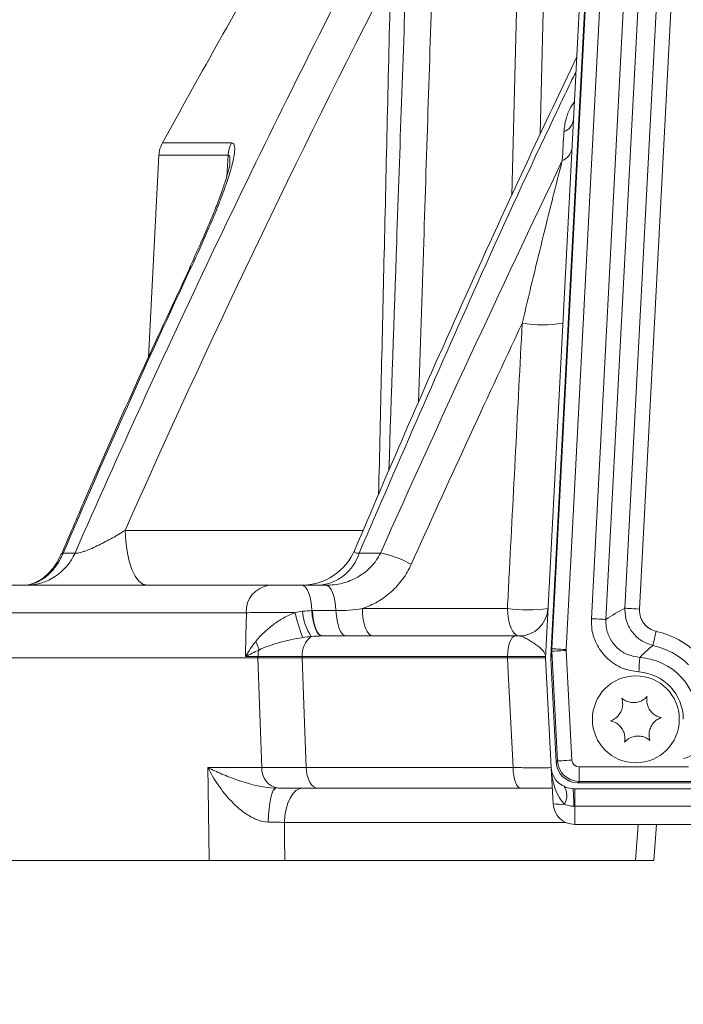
# Model space of a CAD drawing. Header units: millimetres. Extents: x 0 to 8410, y 0 to 5940.
# Tile 4 of 179: x 1128 to 1220, y 2663 to 2799. Entities that reach past the tile are written whole.
import ezdxf

# ---------------------------------------------------------------- set-up
doc = ezdxf.new("R2010")
doc.units = ezdxf.units.MM
doc.header["$LTSCALE"] = 10
doc.styles.add('SLDTEXTSTYLE0', font='TXT', dxfattribs={"width": 0.605})
doc.dimstyles.new('SLDDIMSTYLE0', dxfattribs={"dimtxt": 50, "dimasz": 50, "dimexe": 0, "dimexo": 0.0625, "dimgap": 12.5, "dimtad": 1, "dimtoh": 1, "dimdec": 1, "dimrnd": 1e-09, "dimzin": 12, "dimdsep": 46, "dimtxsty": 'SLDTEXTSTYLE0', "dimsah": 1, "dimcen": 0.09, "dimadec": 0, "dimazin": 0, "dimtfac": 1, "dimtofl": 0, "dimtmove": 0, "dimatfit": 3, "dimfxl": 0, "dimfrac": 2, "dimtolj": 1, "dimtzin": 12, "dimarcsym": 0})

# ---------------------------------------------------------------- blocks, each defined once
blk = doc.blocks.new('*D14')
at = {"color": 7, "linetype": 'Continuous', "lineweight": 0}
for p, q in [((1075.65, 3477.87), (1075.65, 3610.76)), ((1075.65, 3595.76), (1375.65, 3595.76))]:
    blk.add_line(p, q, dxfattribs=at)
for points in [[(1075.65, 3595.76), (1125.65, 3588.26), (1125.65, 3603.26)], [(1375.65, 3595.76), (1325.65, 3603.26), (1325.65, 3588.26)]]:
    blk.add_solid(points, dxfattribs=at)
at = {"color": 7, "linetype": 'Continuous', "lineweight": 0, "insert": (1168.37, 3660.22), "char_height": 50, "attachment_point": 1, "style": 'SLDTEXTSTYLE0'}
blk.add_mtext('300', dxfattribs=at)

msp = doc.modelspace()

# ---------------------------------------------------------------- linework, layer by layer
at = {"color": 7, "linetype": 'Continuous', "lineweight": 0}
for p, q in [((1200.65, 2710.87), (1208.5, 2860.6)), ((1201.4, 2711.07), (1209.24, 2860.7)), ((1147.29, 2780.22), (1145.83, 2752.33)), ((1124.59, 2720.87), (1162.5, 2720.87)), ((1167.04, 2720.87), (1170.33, 2720.87)), ((1169.88, 2713.87), (1196.48, 2713.87)), ((1120.49, 2710.87), (1160.95, 2710.87)), ((1195.43, 2710.87), (1167.08, 2710.87)), ((1200.65, 2710.87), (1201.45, 2695.71)), ((1201.4, 2711.03), (1201.4, 2710.71)), ((1202.15, 2696.44), (1201.4, 2710.68)), ((1201.71, 2690.71), (1201.45, 2695.71)), ((1197.23, 2692.87), (1169.24, 2692.87)), ((1203.23, 2693.12), (1203.01, 2693.24)), ((1225.55, 2692.76), (1204.71, 2692.76)), ((1205.13, 2693.61), (1546.18, 2693.61)), ((1225.55, 2687.87), (1204.71, 2687.87)), ((1215.62, 2682.87), (1216.01, 2687.87)), ((1122.27, 2682.87), (1154.23, 2682.87)), ((1164.69, 2682.87), (1213.08, 2682.87))]:
    msp.add_line(p, q, dxfattribs=at)
at = {"color": 8, "linetype": 'Continuous', "lineweight": 0}
for p, q in [((1201.53, 2712.11), (1208.78, 2850.44)), ((1210.77, 2850.34), (1203.52, 2712)), ((1207.01, 2716.26), (1212.96, 2829.69)), ((1214.95, 2829.59), (1209.01, 2716.15)), ((1211.65, 2717.7), (1217.42, 2827.92)), ((1219.42, 2827.81), (1213.64, 2717.59)), ((1196.03, 2774.7), (1196.86, 2807.88)), ((1200.51, 2807.8), (1199.95, 2783.14)), ((1147.78, 2781.93), (1157.3, 2781.93)), ((1156.83, 2780.22), (1147.29, 2780.22)), ((1156.65, 2777.28), (1156.83, 2780.22)), ((1142.62, 2728.45), (1175.5, 2728.45)), ((1134.06, 2725.32), (1135.7, 2725.32)), ((1174.94, 2725.32), (1177.88, 2725.32)), ((1159.36, 2717.08), (1120.89, 2717.08)), ((1168.5, 2717.37), (1171.73, 2717.37)), ((1175.38, 2717.66), (1195.41, 2717.66)), ((1201.4, 2711.07), (1201.53, 2712.11)), ((1201.53, 2711.77), (1201.4, 2710.68)), ((1202.33, 2696.63), (1201.53, 2711.77)), ((1203.52, 2711.87), (1204.32, 2696.74)), ((1160.96, 2711.03), (1159.26, 2711.03)), ((1160.95, 2710.87), (1160.96, 2711.03)), ((1167.08, 2711.03), (1167.08, 2710.87)), ((1195.44, 2711.03), (1167.08, 2711.03)), ((1195.43, 2710.87), (1195.44, 2711.03)), ((1202.15, 2696.44), (1202.33, 2696.63)), ((1154.05, 2695.71), (1161.48, 2695.71)), ((1167.64, 2695.71), (1196.2, 2695.71)), ((1205.31, 2693.8), (1205.31, 2695.79)), ((1205.31, 2695.79), (1220.4, 2695.79)), ((1205.31, 2693.8), (1205.13, 2693.61)), ((1546, 2693.8), (1205.31, 2693.8)), ((1204.71, 2690.37), (1204.71, 2692.76)), ((1204.71, 2690.37), (1204.58, 2690.37)), ((1225.55, 2690.37), (1204.71, 2690.37)), ((1204.71, 2690.37), (1204.71, 2687.87)), ((1203.48, 2688.13), (1164.62, 2688.13))]:
    msp.add_line(p, q, dxfattribs=at)
at = {"color": 8, "linetype": 'Continuous', "lineweight": 0, "flags": 128}
for points in [[(1151.49, 2764.65), (1151.59, 2764.77), (1151.78, 2764.84)], [(1142.62, 2728.45), (1142.71, 2726.95), (1142.9, 2725.52), (1143.19, 2724.21), (1143.56, 2723.07), (1144.01, 2722.13), (1144.52, 2721.44), (1145.07, 2721.01), (1145.64, 2720.87)], [(1168.41, 2717.37), (1168.36, 2718.08), (1168.26, 2718.74), (1168.13, 2719.35), (1167.95, 2719.87), (1167.75, 2720.3), (1167.53, 2720.61), (1167.29, 2720.81), (1167.04, 2720.87)], [(1171.73, 2717.37), (1171.68, 2718.08), (1171.58, 2718.74), (1171.44, 2719.35), (1171.27, 2719.87), (1171.06, 2720.3), (1170.83, 2720.61), (1170.59, 2720.81), (1170.33, 2720.87)], [(1159.26, 2711.03), (1159.3, 2713.87), (1159.36, 2717.08)], [(1169.81, 2713.87), (1169.56, 2713.94), (1169.32, 2714.14), (1169.09, 2714.45), (1168.89, 2714.88), (1168.71, 2715.4), (1168.57, 2716.01), (1168.47, 2716.67), (1168.41, 2717.37)], [(1169.88, 2713.87), (1169.63, 2713.94), (1169.39, 2714.13), (1169.16, 2714.44), (1168.96, 2714.87), (1168.79, 2715.4), (1168.65, 2716), (1168.55, 2716.67), (1168.5, 2717.37)], [(1173.14, 2713.87), (1172.88, 2713.94), (1172.64, 2714.13), (1172.41, 2714.44), (1172.2, 2714.87), (1172.03, 2715.4), (1171.89, 2716), (1171.79, 2716.67), (1171.73, 2717.37)], [(1176.82, 2713.87), (1176.55, 2713.94), (1176.29, 2714.16), (1176.05, 2714.5), (1175.83, 2714.97), (1175.65, 2715.54), (1175.51, 2716.2), (1175.42, 2716.91), (1175.38, 2717.66)], [(1197.02, 2713.87), (1196.71, 2713.94), (1196.42, 2714.16), (1196.15, 2714.5), (1195.91, 2714.97), (1195.71, 2715.54), (1195.56, 2716.2), (1195.46, 2716.91), (1195.41, 2717.66)], [(1211.65, 2717.7), (1211.7, 2717.7), (1211.82, 2717.69), (1212.01, 2717.68), (1212.25, 2717.67), (1212.55, 2717.65), (1212.89, 2717.63), (1213.26, 2717.61), (1213.64, 2717.59)], [(1207.01, 2716.26), (1207.39, 2716.24), (1207.76, 2716.22), (1208.1, 2716.2), (1208.4, 2716.19), (1208.65, 2716.17), (1208.84, 2716.16), (1208.96, 2716.16), (1209.01, 2716.15)], [(1215.51, 2712.57), (1215.52, 2712.61), (1215.55, 2712.73), (1215.59, 2712.91), (1215.65, 2713.16), (1215.72, 2713.45), (1215.79, 2713.78), (1215.88, 2714.14), (1215.96, 2714.52)], [(1195.44, 2711.03), (1195.47, 2711.59), (1195.53, 2712.13), (1195.63, 2712.62), (1195.76, 2713.05), (1195.92, 2713.4), (1196.09, 2713.66), (1196.28, 2713.82), (1196.48, 2713.87)], [(1201.53, 2712.11), (1201.58, 2712.1), (1201.7, 2712.1), (1201.89, 2712.09), (1202.14, 2712.08), (1202.44, 2712.06), (1202.78, 2712.04), (1203.14, 2712.02), (1203.52, 2712)], [(1201.53, 2711.77), (1201.6, 2711.77), (1201.73, 2711.78), (1201.93, 2711.79), (1202.17, 2711.8), (1202.47, 2711.82), (1202.8, 2711.83), (1203.16, 2711.85), (1203.52, 2711.87)], [(1161.48, 2695.71), (1161.27, 2701.9), (1160.95, 2710.87)], [(1167.08, 2710.87), (1167.41, 2701.9), (1167.64, 2695.71)], [(1196.2, 2695.71), (1195.54, 2708.84), (1195.43, 2710.87)], [(1213.56, 2708.91), (1213.59, 2709.29), (1213.61, 2709.66), (1213.63, 2710), (1213.65, 2710.3), (1213.67, 2710.55), (1213.68, 2710.74), (1213.68, 2710.86), (1213.69, 2710.91)], [(1202.33, 2696.63), (1202.39, 2696.63), (1202.53, 2696.64), (1202.72, 2696.65), (1202.97, 2696.66), (1203.26, 2696.68), (1203.59, 2696.7), (1203.95, 2696.72), (1204.32, 2696.74)], [(1154.23, 2682.87), (1154.09, 2692.87), (1154.05, 2695.71)], [(1167.64, 2695.71), (1167.68, 2695.15), (1167.78, 2694.62), (1167.94, 2694.12), (1168.14, 2693.69), (1168.37, 2693.34), (1168.64, 2693.08), (1168.94, 2692.92), (1169.24, 2692.87)], [(1196.2, 2695.71), (1196.23, 2695.15), (1196.29, 2694.62), (1196.39, 2694.12), (1196.52, 2693.69), (1196.67, 2693.34), (1196.85, 2693.08), (1197.03, 2692.92), (1197.23, 2692.87)], [(1162.38, 2688.19), (1162.42, 2689.12), (1162.49, 2690), (1162.59, 2690.81), (1162.73, 2691.52), (1162.89, 2692.09), (1163.08, 2692.52), (1163.28, 2692.78), (1163.48, 2692.87)], [(1164.62, 2688.13), (1164.69, 2689.07), (1164.84, 2689.96), (1165.08, 2690.78), (1165.39, 2691.5), (1165.76, 2692.08), (1166.19, 2692.52), (1166.64, 2692.78), (1167.11, 2692.87)], [(1164.62, 2688.13), (1164.65, 2685.95), (1164.69, 2682.87)], [(1213.08, 2682.87), (1213.33, 2685.98), (1213.48, 2687.87)]]:
    msp.add_lwpolyline(points, dxfattribs=at)
at = {"color": 7, "linetype": 'Continuous', "lineweight": 0}
msp.add_circle((1213.15, 2702.37), 6, dxfattribs=at)
for centre, radius, start, end in [((2462.48, 2059.74), 1500, 150.05347, 151.21922), ((1151.28, 2780.01), 4, 151.2192, 177), ((1134.08, 2724.95), 0.368, 92.2351, 151.672), ((1166.96, 2728.87), 8, 270.0144, 337.0475), ((1197.02, 2717.87), 4, 270, 357), ((1204.44, 2695.87), 3, 183, 241.3423), ((1204.71, 2690.87), 3, 183, 270)]:
    msp.add_arc(centre, radius, start, end, dxfattribs=at)
at = {"color": 8, "linetype": 'Continuous', "lineweight": 0}
for centre, radius, start, end in [((1202.38, 2785.49), 2.19, 292.3988, 352.0512), ((1160.96, 2780.01), 4.13, 152.308, 177.1753), ((1202.19, 2781.51), 2.17, 291.6005, 351.7814), ((1200.26, 2776.19), 19.37, 261.6611, 278.3389), ((1128.89, 2728.3), 7.43, 270.9549, 336.3672), ((1168.91, 2727.16), 6.31, 274.0244, 343.0252), ((1175.03, 2711.04), 14.57, 60.8359, 78.7252), ((1162.95, 2717.3), 3.6, 97.1578, 183.4698), ((1191.11, 2723), 25.72, 193.2196, 201.3062), ((1174.59, 2717.93), 7.51, 184.9587, 213.4265), ((1198.21, 2736.87), 19.41, 261.7124, 278.2876), ((1213.15, 2702.37), 12.46, 45.9775, 76.981), ((1156.24, 2710.71), 5.02, 14.061, 28.4849), ((1170.17, 2711.3), 3.1, 126.5711, 185.1067), ((1164.7, 2710.88), 3.74, 163.6682, 177.7293), ((1213.15, 2702.37), 10.47, 45.9775, 76.981), ((1213.15, 2702.37), 8.55, 0, 86.419), ((1213.15, 2702.37), 6.55, 0, 86.419), ((1164.17, 2695.54), 2.69, 176.3409, 262.5724), ((1201.24, 2691.84), 2.37, 330.2154, 32.8337), ((1180.74, 2690.62), 23.84, 359.4105, 5.1645), ((1202.71, 2696.58), 5.95, 260.3561, 275.6429)]:
    msp.add_arc(centre, radius, start, end, dxfattribs=at)
for centre, major_axis, ratio, start_param, end_param in [((1231.17, 2701.43), (30.68, -1.61), 0.661589, 2.294712, 2.412026), ((1204.52, 2711.97), (2.98, -0.36), 0.968432, 3.218975, 3.33587), ((1204.52, 2711.97), (-0.14, -1.11), 0.892296, 4.789772, 4.906666), ((1219.71, 2699.48), (0, 2.5), 0.800167, 3.141593, 4.686209), ((1205.32, 2696.8), (2.18, -2.07), 0.997619, 3.956776, 5.468002), ((1205.32, 2696.8), (-0.693, -0.731), 0.992805, 5.527572, 7.038799), ((1204.44, 2695.87), (-0.31, 5.84), 0.513417, 1.570796, 2.647703)]:
    msp.add_ellipse(centre, major_axis=major_axis, ratio=ratio, start_param=start_param, end_param=end_param, dxfattribs=at)
at = {"color": 7, "linetype": 'Continuous', "lineweight": 0}
for centre, major_axis, ratio, start_param, end_param in [((1202.9, 2698.65), (-1.4, 12.87), 0.043043, 0.259172, 0.270822), ((1203.35, 2702.32), (-1.88, 9), 0.059668, 0.356377, 0.368306), ((1205.15, 2696.62), (-2.08, -2.19), 0.992805, 5.527572, 7.038799)]:
    msp.add_ellipse(centre, major_axis=major_axis, ratio=ratio, start_param=start_param, end_param=end_param, dxfattribs=at)
at = {"color": 8, "linetype": 'Continuous', "lineweight": 0}
for points, knots in [([(1135.7, 2725.32), (1141.77, 2739.14), (1148.04, 2752.85), (1160.99, 2780.03), (1167.66, 2793.51), (1174.52, 2806.87)], [0, 0, 0, 0, 0.5, 0.5, 1, 1, 1, 1]), ([(1179.04, 2736.7), (1179.4, 2747.24), (1180.19, 2770.62), (1181.02, 2794), (1181.47, 2806.85)], [0, 0, 0, 0, 0.450673, 1, 1, 1, 1]), ([(1185.12, 2806.74), (1184.69, 2793.9), (1184.03, 2773.7), (1183.39, 2753.49), (1183.15, 2746.14)], [0, 0, 0, 0, 0.635789, 1, 1, 1, 1]), ([(1177.63, 2733.4), (1177.89, 2744.83), (1178.44, 2768.72), (1179, 2792.61), (1179.29, 2805.08)], [0, 0, 0, 0, 0.478038, 1, 1, 1, 1]), ([(1204.9, 2791.82), (1203.88, 2789.7), (1199.42, 2780.45), (1189.27, 2758.39), (1180.52, 2738.2), (1174.94, 2725.32)], [0, 0, 0, 0, 0.097124, 0.424214, 1, 1, 1, 1]), ([(1204.68, 2787.63), (1204.49, 2787.36), (1203.97, 2786.59), (1203.41, 2785.11), (1203.28, 2784.04), (1203.22, 2783.47)], [0, 0, 0, 0, 0.20274, 0.565881, 1, 1, 1, 1]), ([(1157.3, 2781.93), (1157.44, 2781.93), (1157.55, 2781.87), (1157.66, 2781.68), (1157.69, 2781.61), (1157.73, 2781.43), (1157.74, 2781.33), (1157.76, 2781.11), (1157.75, 2780.99), (1157.74, 2780.73), (1157.73, 2780.59), (1157.67, 2780.16), (1157.61, 2779.84), (1157.39, 2778.85), (1157.18, 2778.11), (1156.7, 2776.6), (1156.42, 2775.81), (1155.83, 2774.2), (1155.51, 2773.38), (1154.83, 2771.7), (1154.47, 2770.86), (1153.38, 2768.31), (1152.6, 2766.58), (1151.78, 2764.84)], [0, 0, 0, 0, 0.0625, 0.0625, 0.09375, 0.09375, 0.125, 0.125, 0.15625, 0.15625, 0.1875, 0.1875, 0.25, 0.25, 0.375, 0.375, 0.5, 0.5, 0.625, 0.625, 0.75, 0.75, 1, 1, 1, 1]), ([(1157.08, 2779.16), (1157.1, 2779.46), (1157.12, 2779.94), (1156.97, 2780.2), (1156.86, 2780.21), (1156.83, 2780.22)], [0, 0, 0, 0, 0.526136, 0.855808, 1, 1, 1, 1]), ([(1197.45, 2757.02), (1197.92, 2758.97), (1198.38, 2760.9), (1199.3, 2764.73), (1199.77, 2766.63), (1200.69, 2770.4), (1201.16, 2772.27), (1201.85, 2775.02), (1202.08, 2775.93), (1202.53, 2777.73), (1202.76, 2778.62), (1202.99, 2779.49)], [0, 0, 0, 0, 0.25, 0.25, 0.5, 0.5, 0.75, 0.75, 0.875, 0.875, 1, 1, 1, 1]), ([(1195.41, 2717.66), (1195.49, 2719.05), (1195.56, 2720.44), (1195.63, 2721.84), (1196.24, 2733.56), (1196.85, 2745.29), (1197.45, 2757.02)], [0.0038078, 0.0038078, 0.0038078, 0.0038078, 0.008, 0.008, 0.008, 0.04334674, 0.04334674, 0.04334674, 0.04334674]), ([(1135.7, 2725.32), (1135.76, 2725.3), (1135.83, 2725.3), (1136.01, 2725.31), (1136.12, 2725.32), (1136.36, 2725.37), (1136.49, 2725.4), (1136.77, 2725.49), (1136.91, 2725.53), (1137.21, 2725.64), (1137.37, 2725.7), (1137.69, 2725.83), (1137.85, 2725.89), (1138.32, 2726.1), (1138.64, 2726.25), (1139.29, 2726.57), (1139.61, 2726.73), (1140.23, 2727.06), (1140.55, 2727.23), (1141.47, 2727.75), (1142.06, 2728.1), (1142.62, 2728.45)], [0, 0, 0, 0, 0.0625, 0.0625, 0.125, 0.125, 0.1875, 0.1875, 0.25, 0.25, 0.3125, 0.3125, 0.375, 0.375, 0.5, 0.5, 0.625, 0.625, 0.75, 0.75, 1, 1, 1, 1]), ([(1134.06, 2725.32), (1133.92, 2724.97), (1133.75, 2724.63), (1133.4, 2723.99), (1133.2, 2723.7), (1132.79, 2723.14), (1132.57, 2722.88), (1132.1, 2722.41), (1131.87, 2722.2), (1131.37, 2721.82), (1131.12, 2721.65), (1130.6, 2721.37), (1130.33, 2721.25), (1129.54, 2720.96), (1129, 2720.87), (1128.46, 2720.87)], [0, 0, 0, 0, 0.125, 0.125, 0.25, 0.25, 0.375, 0.375, 0.5, 0.5, 0.625, 0.625, 0.75, 0.75, 1, 1, 1, 1]), ([(1170.33, 2720.87), (1171.11, 2720.87), (1171.88, 2720.97), (1172.99, 2721.25), (1173.36, 2721.37), (1174.07, 2721.65), (1174.42, 2721.82), (1175.08, 2722.2), (1175.4, 2722.41), (1176.01, 2722.88), (1176.3, 2723.14), (1177.1, 2723.98), (1177.54, 2724.61), (1177.88, 2725.32)], [0, 0, 0, 0, 0.25, 0.25, 0.375, 0.375, 0.5, 0.5, 0.625, 0.625, 0.75, 0.75, 1, 1, 1, 1]), ([(1174.33, 2725.75), (1174.33, 2725.74), (1174.27, 2725.64), (1174.27, 2725.49), (1174.37, 2725.34), (1174.63, 2725.29), (1174.84, 2725.31), (1174.94, 2725.32)], [0, 0, 0, 0, 0.015755, 0.288711, 0.602413, 0.812364, 1, 1, 1, 1]), ([(1182.13, 2723.76), (1181.8, 2723.02), (1181.4, 2722.33), (1180.7, 2721.38), (1180.45, 2721.08), (1179.93, 2720.49), (1179.64, 2720.22), (1178.78, 2719.44), (1178.15, 2718.99), (1177.15, 2718.41), (1176.8, 2718.23), (1176.1, 2717.92), (1175.74, 2717.78), (1175.38, 2717.66)], [0, 0, 0, 0, 0.25, 0.25, 0.375, 0.375, 0.5, 0.5, 0.75, 0.75, 0.875, 0.875, 1, 1, 1, 1]), ([(1166.08, 2717.12), (1165.44, 2717.12), (1164.8, 2717.13), (1163.86, 2717.13), (1163.54, 2717.13), (1162.93, 2717.13), (1162.64, 2717.13), (1162.06, 2717.13), (1161.77, 2717.12), (1161.23, 2717.12), (1160.96, 2717.11), (1160.21, 2717.1), (1159.76, 2717.09), (1159.36, 2717.08)], [0, 0, 0, 0, 0.25, 0.25, 0.375, 0.375, 0.5, 0.5, 0.625, 0.625, 0.75, 0.75, 1, 1, 1, 1]), ([(1160.65, 2713.11), (1160.98, 2713.54), (1161.36, 2713.94), (1162.16, 2714.7), (1162.59, 2715.06), (1163.51, 2715.75), (1163.99, 2716.06), (1165, 2716.64), (1165.52, 2716.9), (1166.08, 2717.12)], [0, 0, 0, 0, 0.25, 0.25, 0.5, 0.5, 0.75, 0.75, 1, 1, 1, 1]), ([(1215.51, 2712.57), (1214.98, 2712.75), (1213.91, 2713.11), (1212.64, 2714.29), (1211.82, 2715.78), (1211.62, 2716.99), (1211.64, 2717.62), (1211.65, 2717.7)], [0, 0, 0, 0, 0.24171, 0.48346, 0.725105, 0.966662, 1, 1, 1, 1]), ([(1213.64, 2717.59), (1213.64, 2717.55), (1213.63, 2717.17), (1213.75, 2716.44), (1214.24, 2715.55), (1215, 2714.84), (1215.64, 2714.62), (1215.96, 2714.52)], [0, 0, 0, 0, 0.03334, 0.274888, 0.516513, 0.758259, 1, 1, 1, 1]), ([(1213.56, 2708.91), (1212.78, 2709.04), (1211.22, 2709.29), (1209.2, 2710.62), (1207.73, 2712.5), (1207.03, 2714.49), (1207.02, 2715.77), (1207.01, 2716.26)], [0, 0, 0, 0, 0.216204, 0.432415, 0.648492, 0.86447, 1, 1, 1, 1]), ([(1209.01, 2716.15), (1209.01, 2715.8), (1209.02, 2714.89), (1209.52, 2713.47), (1210.57, 2712.13), (1212.01, 2711.18), (1213.13, 2711), (1213.69, 2710.91)], [0, 0, 0, 0, 0.135538, 0.351493, 0.567535, 0.78374, 1, 1, 1, 1]), ([(1160.65, 2713.11), (1160.39, 2712.77), (1160.14, 2712.42), (1159.68, 2711.73), (1159.46, 2711.38), (1159.26, 2711.03)], [0, 0, 0, 0, 0.5, 0.5, 1, 1, 1, 1]), ([(1167.15, 2713.65), (1166.57, 2713.57), (1166.01, 2713.47), (1164.92, 2713.23), (1164.39, 2713.1), (1163.37, 2712.81), (1162.89, 2712.65), (1161.96, 2712.32), (1161.52, 2712.14), (1161.11, 2711.93)], [0, 0, 0, 0, 0.25, 0.25, 0.5, 0.5, 0.75, 0.75, 1, 1, 1, 1]), ([(1197.02, 2713.87), (1197.19, 2713.87), (1197.38, 2713.82), (1197.78, 2713.65), (1197.99, 2713.54), (1198.42, 2713.29), (1198.63, 2713.16), (1199.05, 2712.89), (1199.26, 2712.75), (1199.63, 2712.47), (1199.81, 2712.34), (1200.11, 2712.07), (1200.25, 2711.93), (1200.46, 2711.67), (1200.54, 2711.54), (1200.62, 2711.35), (1200.64, 2711.28), (1200.66, 2711.16), (1200.67, 2711.09), (1200.66, 2711.03)], [0, 0, 0, 0, 0.125, 0.125, 0.25, 0.25, 0.375, 0.375, 0.5, 0.5, 0.625, 0.625, 0.75, 0.75, 0.875, 0.875, 0.9375, 0.9375, 1, 1, 1, 1]), ([(1215.51, 2712.57), (1215.44, 2712.51), (1215.02, 2712.18), (1214.4, 2711.64), (1213.89, 2711.11), (1213.69, 2710.91)], [0, 0, 0, 0, 0.110071, 0.65692, 1, 1, 1, 1]), ([(1167.08, 2711.03), (1165.92, 2711.03), (1164.82, 2711.03), (1162.78, 2711.03), (1161.82, 2711.03), (1160.96, 2711.03)], [0, 0, 0, 0, 0.5, 0.5, 1, 1, 1, 1]), ([(1200.66, 2711.03), (1200.66, 2711.03), (1200.63, 2711.04), (1200.51, 2711.05), (1200.42, 2711.05), (1200.17, 2711.06), (1200.02, 2711.06), (1199.67, 2711.06), (1199.46, 2711.06), (1198.99, 2711.06), (1198.74, 2711.06), (1198.18, 2711.06), (1197.88, 2711.06), (1196.91, 2711.05), (1196.21, 2711.04), (1195.44, 2711.03)], [0, 0, 0, 0, 0.125, 0.125, 0.25, 0.25, 0.375, 0.375, 0.5, 0.5, 0.625, 0.625, 0.75, 0.75, 1, 1, 1, 1]), ([(1163.48, 2692.87), (1162.97, 2692.87), (1162.48, 2692.92), (1161.54, 2693.06), (1161.08, 2693.15), (1159.76, 2693.46), (1158.94, 2693.71), (1157.4, 2694.24), (1156.67, 2694.52), (1155.64, 2694.96), (1155.31, 2695.11), (1154.67, 2695.41), (1154.35, 2695.56), (1154.05, 2695.71)], [0, 0, 0, 0, 0.125, 0.125, 0.25, 0.25, 0.5, 0.5, 0.75, 0.75, 0.875, 0.875, 1, 1, 1, 1]), ([(1162.38, 2688.19), (1161.88, 2688.2), (1161.39, 2688.31), (1160.66, 2688.58), (1160.43, 2688.68), (1159.97, 2688.91), (1159.75, 2689.04), (1159.12, 2689.44), (1158.72, 2689.74), (1157.95, 2690.39), (1157.59, 2690.74), (1156.92, 2691.45), (1156.6, 2691.81), (1156, 2692.56), (1155.72, 2692.95), (1155.19, 2693.73), (1154.94, 2694.12), (1154.47, 2694.91), (1154.25, 2695.31), (1154.05, 2695.71)], [0, 0, 0, 0, 0.125, 0.125, 0.1875, 0.1875, 0.25, 0.25, 0.375, 0.375, 0.5, 0.5, 0.625, 0.625, 0.75, 0.75, 0.875, 0.875, 1, 1, 1, 1]), ([(1161.48, 2695.71), (1162.35, 2695.71), (1163.3, 2695.71), (1165.35, 2695.71), (1166.46, 2695.71), (1167.64, 2695.71)], [0, 0, 0, 0, 0.5, 0.5, 1, 1, 1, 1]), ([(1196.2, 2695.71), (1196.59, 2695.71), (1196.96, 2695.7), (1197.67, 2695.69), (1198.02, 2695.69), (1198.66, 2695.69), (1198.96, 2695.68), (1199.52, 2695.68), (1199.78, 2695.68), (1200.24, 2695.68), (1200.45, 2695.68), (1200.81, 2695.68), (1200.96, 2695.69), (1201.33, 2695.69), (1201.45, 2695.7), (1201.45, 2695.71)], [0, 0, 0, 0, 0.125, 0.125, 0.25, 0.25, 0.375, 0.375, 0.5, 0.5, 0.625, 0.625, 0.75, 0.75, 1, 1, 1, 1]), ([(1204.58, 2690.37), (1204.39, 2690.38), (1203.93, 2690.4), (1203.53, 2690.56), (1203.29, 2690.66)], [0, 0, 0, 0, 0.412726, 1, 1, 1, 1])]:
    msp.add_open_spline(points, degree=3, knots=knots, dxfattribs=at)
for points in [[(1179.29, 2805.08), (1166.36, 2779.95), (1154.14, 2754.4), (1142.62, 2728.45)], [(1202.99, 2779.49), (1203.06, 2780.82), (1203.14, 2782.15), (1203.22, 2783.47)], [(1177.88, 2725.32), (1186.05, 2743.57), (1194.43, 2761.62), (1202.99, 2779.49)], [(1151.78, 2764.84), (1145.65, 2751.77), (1139.75, 2738.59), (1134.06, 2725.32)], [(1197.45, 2757.02), (1192.27, 2746), (1187.16, 2734.92), (1182.13, 2723.76)], [(1166.08, 2717.12), (1166.42, 2717.18), (1166.77, 2717.24), (1167.11, 2717.28)], [(1167.11, 2717.28), (1167.55, 2717.33), (1167.99, 2717.37), (1168.41, 2717.37)], [(1168.41, 2717.37), (1168.44, 2717.37), (1168.47, 2717.37), (1168.5, 2717.37)], [(1171.73, 2717.37), (1172.96, 2717.37), (1174.18, 2717.47), (1175.38, 2717.66)], [(1168.32, 2713.79), (1167.93, 2713.76), (1167.54, 2713.71), (1167.15, 2713.65)], [(1169.81, 2713.87), (1169.31, 2713.87), (1168.82, 2713.84), (1168.32, 2713.79)], [(1161.11, 2711.93), (1160.45, 2711.64), (1159.83, 2711.33), (1159.26, 2711.03)], [(1164.62, 2688.13), (1163.92, 2688.16), (1163.17, 2688.18), (1162.38, 2688.19)]]:
    msp.add_open_spline(points, degree=3, dxfattribs=at)
at = {"color": 7, "linetype": 'Continuous', "lineweight": 0}
for points, knots in [([(1205, 2793.8), (1202.79, 2789.16), (1197.6, 2778.28), (1189.69, 2760.96), (1181.66, 2742.92), (1176.63, 2731.13), (1174.34, 2725.75)], [0, 0, 0, 0, 0.207322, 0.486448, 0.765947, 1, 1, 1, 1]), ([(1157.1, 2779.16), (1157.1, 2779.15), (1157.1, 2779.15), (1157.07, 2778.87), (1156.95, 2778.33), (1156.72, 2777.49), (1156.36, 2776.31), (1155.81, 2774.72), (1155.05, 2772.74), (1154.08, 2770.38), (1152.88, 2767.66), (1151.98, 2765.71), (1151.5, 2764.66)], [0, 0, 0, 0, 0.020873, 0.061982, 0.113854, 0.179945, 0.263365, 0.370452, 0.50178, 0.646636, 0.810841, 1, 1, 1, 1]), ([(1151.54, 2764.63), (1149.43, 2760.11), (1144.48, 2749.53), (1138.59, 2736.34), (1134.89, 2727.64), (1133.8, 2725.09)], [0, 0, 0, 0, 0.345383, 0.808371, 1, 1, 1, 1]), ([(1133.73, 2725.14), (1133.62, 2724.87), (1133.32, 2724.17), (1132.66, 2723.2), (1131.83, 2722.28), (1130.89, 2721.57), (1129.95, 2721.11), (1129.11, 2720.88), (1128.64, 2720.9), (1128.46, 2720.9)], [0, 0, 0, 0, 0.091355, 0.241875, 0.397523, 0.554706, 0.724012, 0.897716, 1, 1, 1, 1]), ([(1162.5, 2720.87), (1162.77, 2720.87), (1163.07, 2720.87), (1163.6, 2720.87), (1163.78, 2720.87), (1164.16, 2720.87), (1164.36, 2720.87), (1164.76, 2720.87), (1164.97, 2720.87), (1165.38, 2720.87), (1165.59, 2720.87), (1166.01, 2720.87), (1166.22, 2720.87), (1166.64, 2720.87), (1166.84, 2720.87), (1167.04, 2720.87)], [0, 0, 0, 0, 0.25, 0.25, 0.375, 0.375, 0.5, 0.5, 0.625, 0.625, 0.75, 0.75, 0.875, 0.875, 1, 1, 1, 1]), ([(1195.43, 2710.87), (1196.2, 2710.87), (1196.9, 2710.87), (1197.87, 2710.87), (1198.17, 2710.87), (1198.73, 2710.87), (1198.98, 2710.87), (1199.45, 2710.87), (1199.66, 2710.87), (1200.01, 2710.87), (1200.16, 2710.87), (1200.41, 2710.87), (1200.5, 2710.87), (1200.62, 2710.87), (1200.65, 2710.87), (1200.65, 2710.87)], [0, 0, 0, 0, 0.25, 0.25, 0.375, 0.375, 0.5, 0.5, 0.625, 0.625, 0.75, 0.75, 0.875, 0.875, 1, 1, 1, 1]), ([(1211.21, 2705.28), (1211.27, 2705), (1211.39, 2704.51), (1211.25, 2703.73), (1210.94, 2703.1), (1210.48, 2702.59), (1210.03, 2702.29), (1209.75, 2702.18), (1209.66, 2702.14)], [0, 0, 0, 0, 0.235568, 0.40815, 0.581146, 0.745075, 0.917185, 1, 1, 1, 1]), ([(1214.7, 2705.51), (1214.49, 2705.31), (1214.13, 2704.97), (1213.38, 2704.7), (1212.68, 2704.65), (1212, 2704.79), (1211.52, 2705.03), (1211.29, 2705.22), (1211.21, 2705.28)], [0, 0, 0, 0, 0.235567, 0.408151, 0.581145, 0.745076, 0.917185, 1, 1, 1, 1]), ([(1216.65, 2702.6), (1216.37, 2702.68), (1215.89, 2702.83), (1215.29, 2703.34), (1214.89, 2703.92), (1214.68, 2704.58), (1214.64, 2705.11), (1214.69, 2705.41), (1214.7, 2705.51)], [0, 0, 0, 0, 0.235553, 0.408137, 0.581134, 0.745063, 0.917172, 1, 1, 1, 1]), ([(1209.66, 2702.14), (1209.94, 2702.06), (1210.41, 2701.91), (1211.02, 2701.4), (1211.42, 2700.82), (1211.63, 2700.17), (1211.66, 2699.63), (1211.62, 2699.33), (1211.6, 2699.23)], [0, 0, 0, 0, 0.235552, 0.408136, 0.581133, 0.745063, 0.917172, 1, 1, 1, 1]), ([(1215.1, 2699.46), (1215.03, 2699.74), (1214.92, 2700.23), (1215.06, 2701.01), (1215.37, 2701.64), (1215.82, 2702.16), (1216.27, 2702.45), (1216.55, 2702.56), (1216.65, 2702.6)], [0, 0, 0, 0, 0.235569, 0.408151, 0.581147, 0.745077, 0.917185, 1, 1, 1, 1]), ([(1211.6, 2699.23), (1211.82, 2699.43), (1212.18, 2699.77), (1212.93, 2700.04), (1213.63, 2700.09), (1214.3, 2699.95), (1214.78, 2699.71), (1215.02, 2699.52), (1215.1, 2699.46)], [0, 0, 0, 0, 0.23557, 0.40815, 0.581145, 0.745075, 0.917187, 1, 1, 1, 1]), ([(1201.6, 2692.87), (1200.87, 2692.87), (1199.61, 2692.87), (1197.94, 2692.87), (1197.23, 2692.87)], [0, 0, 0, 0, 0.575266, 1, 1, 1, 1]), ([(1204.48, 2692.76), (1204.16, 2692.81), (1203.72, 2692.88), (1203.33, 2693.07), (1203.23, 2693.12)], [0, 0, 0, 0, 0.741315, 1, 1, 1, 1]), ([(1204.71, 2692.76), (1204.67, 2692.76), (1204.59, 2692.76), (1204.52, 2692.76), (1204.48, 2692.76)], [0, 0, 0, 0, 0.517193, 1, 1, 1, 1]), ([(1164.69, 2682.87), (1164.27, 2682.87), (1163.82, 2682.87), (1163.14, 2682.87), (1162.9, 2682.87), (1162.43, 2682.87), (1162.19, 2682.87), (1161.46, 2682.87), (1160.98, 2682.87), (1160.25, 2682.87), (1160.01, 2682.87), (1159.52, 2682.87), (1159.27, 2682.87), (1158.56, 2682.87), (1158.09, 2682.87), (1157.19, 2682.87), (1156.75, 2682.87), (1155.94, 2682.87), (1155.56, 2682.87), (1154.85, 2682.87), (1154.52, 2682.87), (1154.23, 2682.87)], [0, 0, 0, 0, 0.125, 0.125, 0.1875, 0.1875, 0.25, 0.25, 0.375, 0.375, 0.4375, 0.4375, 0.5, 0.5, 0.625, 0.625, 0.75, 0.75, 0.875, 0.875, 1, 1, 1, 1]), ([(1215.58, 2682.87), (1215.58, 2682.87), (1215.67, 2682.87), (1215.34, 2682.87), (1214.55, 2682.87), (1213.59, 2682.87), (1213.08, 2682.87)], [0, 0, 0, 0, 0.008497, 0.329699, 0.650522, 1, 1, 1, 1])]:
    msp.add_open_spline(points, degree=3, knots=knots, dxfattribs=at)
for points in [[(1169.88, 2713.87), (1169.86, 2713.87), (1169.83, 2713.87), (1169.81, 2713.87)], [(1196.48, 2713.87), (1196.66, 2713.87), (1196.84, 2713.87), (1197.02, 2713.87)], [(1167.08, 2710.87), (1165.9, 2710.87), (1163.71, 2710.87), (1161.82, 2710.87), (1160.95, 2710.87)], [(1169.24, 2692.87), (1168.2, 2692.87), (1166.26, 2692.87), (1164.59, 2692.87), (1163.82, 2692.87)]]:
    msp.add_open_spline(points, degree=3, dxfattribs=at)

# ---------------------------------------------------------------- dimensions: what is measured, and where the dimension line sits
dim = msp.add_linear_dim(base=(1375.65, 3595.76), p1=(1075.65, 3477.87), p2=(1375.65, 2663.03), dimstyle='SLDDIMSTYLE0', dxfattribs=at)
dim.commit()
dim.dimension.update_dxf_attribs({"geometry": '*D14', "text_midpoint": (1225.65, 3595.76), "dimtype": 160})

doc.saveas('drawing.dxf')
